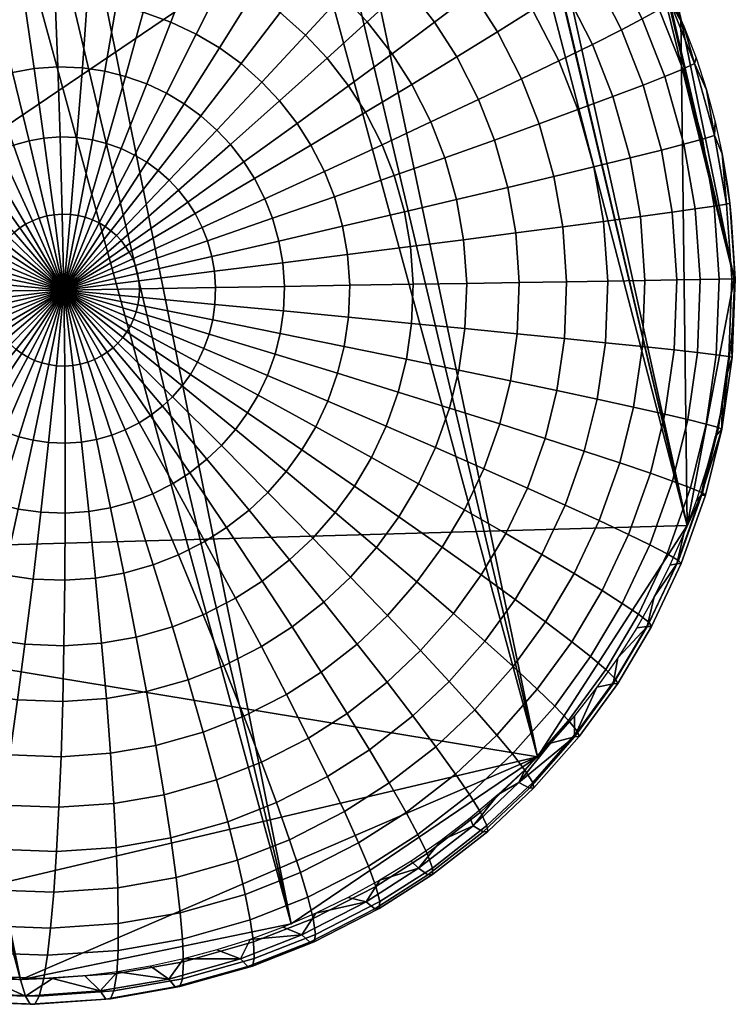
# Model space of a CAD drawing. Header units: millimetres. Extents: x -1294 to -744, y 672 to 1189.
# Tile 237 of 256: x -752.46 to -744.45, y 684.97 to 696. Entities that reach past the tile are written whole.
import ezdxf

# ---------------------------------------------------------------- set-up
doc = ezdxf.new("R2010")
doc.units = ezdxf.units.MM
doc.header["$MEASUREMENT"] = 0
doc.layers.add('4 Ben 2', color=7, linetype='Continuous')

msp = doc.modelspace()

# ---------------------------------------------------------------- meshes
at = {"layer": '4 Ben 2'}
mesh = msp.add_polyface(dxfattribs=at)
corners = [(-758.24, 698.183, -463.594), (-759.912, 695.593, -462.992), (-770.033, 742.61, -297.043), (-760.438, 692.831, -462.268), (-771.129, 739.852, -296.357), (-759.841, 689.915, -461.428), (-771.112, 737.044, -295.585), (-757.955, 687.282, -460.582), (-769.87, 734.171, -294.715), (-755.303, 685.71, -459.978), (-767.513, 732.017, -293.97), (-752.453, 685.249, -459.666), (-764.677, 731.005, -293.508), (-749.425, 685.876, -459.642), (-761.772, 731.069, -293.337), (-746.667, 687.744, -459.975), (-758.776, 732.32, -293.485), (-744.995, 690.335, -460.578), (-756.506, 734.634, -293.973), (-744.469, 693.096, -461.302), (-755.41, 737.392, -294.659), (-745.066, 696.013, -462.141), (-755.427, 740.199, -295.431), (-755.285, 738.754, -295.025), (-755.882, 741.671, -295.865), (-756.67, 743.073, -296.301), (-757.483, 733.402, -293.698), (-755.811, 735.993, -294.301), (-763.27, 730.907, -293.39), (-760.241, 731.534, -293.365), (-768.771, 732.94, -294.306), (-766.119, 731.368, -293.702), (-771.254, 738.489, -295.991), (-770.657, 735.573, -295.151), (-770.728, 741.251, -296.715), (-752.453, 700.678, -463.903), (-749.604, 700.218, -463.591), (-755.482, 700.051, -463.928), (-759.912, 695.593, -462.992), (-758.24, 698.183, -463.594), (-759.841, 689.915, -461.428), (-760.438, 692.831, -462.268), (-755.303, 685.71, -459.978), (-757.955, 687.282, -460.582), (-746.667, 687.744, -459.975), (-752.453, 685.249, -459.666), (-749.425, 685.876, -459.642), (-744.995, 690.335, -460.578), (-745.066, 696.013, -462.141), (-744.469, 693.096, -461.302), (-746.952, 698.646, -462.987)]
mesh.append_faces([[corners[k] for k in face] for face in [(0, 1, 2, 2), (1, 3, 4, 4), (3, 5, 6, 6), (5, 7, 8, 8), (7, 9, 10, 10), (9, 11, 12, 12), (11, 13, 14, 14), (13, 15, 16, 16), (15, 17, 18, 18), (17, 19, 20, 20), (19, 21, 22, 22), (22, 23, 19, 19), (24, 22, 21, 21), (25, 24, 21, 21), (18, 26, 15, 15), (27, 18, 17, 17), (20, 27, 17, 17), (23, 20, 19, 19), (14, 28, 11, 11), (29, 14, 13, 13), (16, 29, 13, 13), (26, 16, 15, 15), (10, 30, 7, 7), (31, 10, 9, 9), (12, 31, 9, 9), (28, 12, 11, 11), (6, 32, 3, 3), (33, 6, 5, 5), (8, 33, 5, 5), (30, 8, 7, 7), (34, 2, 1, 1), (4, 34, 1, 1), (32, 4, 3, 3), (35, 36, 37, 37), (37, 38, 39, 39), (38, 40, 41, 41), (40, 42, 43, 43), (42, 44, 45, 45), (45, 44, 46, 46), (44, 40, 47, 47), (47, 48, 49, 49), (48, 47, 50, 50), (50, 37, 36, 36), (37, 50, 38, 38), (38, 50, 40, 40), (40, 44, 42, 42), (40, 50, 47, 47)]])
mesh = msp.add_polyface(dxfattribs=at)
corners = [(-748.854, 696.274, -468.116), (-748.573, 695.975, -468.099), (-749.022, 695.568, -468.526), (-749.265, 695.826, -468.54), (-749.55, 696.079, -468.557), (-749.752, 695.301, -468.943), (-749.985, 695.507, -468.957), (-749.184, 696.567, -468.135), (-749.846, 696.295, -468.575), (-750.227, 695.683, -468.971), (-749.527, 696.816, -468.156), (-749.216, 697.331, -467.654), (-748.828, 697.048, -467.631), (-748.939, 697.802, -467.099), (-748.509, 697.488, -467.073), (-750.165, 696.484, -468.594), (-750.487, 695.838, -468.987), (-749.895, 697.036, -468.178), (-749.634, 697.58, -467.679), (-749.402, 698.077, -467.127), (-749.204, 698.514, -466.543), (-748.701, 698.214, -466.512), (-750.772, 695.973, -469.004), (-750.821, 695.176, -469.298), (-751.041, 695.28, -469.311), (-750.515, 696.65, -468.615), (-750.3, 697.227, -468.202), (-750.094, 697.797, -467.706), (-749.911, 698.318, -467.157), (-751.083, 696.084, -469.023), (-751.281, 695.365, -469.325), (-750.896, 696.786, -468.638), (-750.742, 697.385, -468.229), (-750.594, 697.976, -467.737), (-750.465, 698.516, -467.191), (-751.383, 696.158, -469.041), (-751.511, 695.422, -469.339), (-751.263, 696.877, -468.66), (-751.166, 697.49, -468.254), (-751.076, 698.095, -467.766), (-750.999, 698.648, -467.223), (-751.71, 696.206, -469.06), (-751.762, 695.459, -469.354), (-751.664, 696.935, -468.684), (-751.63, 697.558, -468.282), (-751.602, 698.172, -467.797), (-752.066, 696.22, -469.082), (-752.036, 695.47, -469.371), (-752.101, 696.952, -468.711), (-752.135, 697.577, -468.313), (-752.175, 698.194, -467.832)]
mesh.append_faces([[corners[k] for k in face] for face in [(0, 1, 2, 3), (4, 3, 5, 6), (7, 0, 3, 4), (8, 4, 6, 9), (10, 7, 4, 8), (11, 12, 7, 10), (13, 14, 12, 11), (15, 8, 9, 16), (17, 10, 8, 15), (18, 11, 10, 17), (19, 13, 11, 18), (20, 21, 13, 19), (22, 16, 23, 24), (25, 15, 16, 22), (26, 17, 15, 25), (27, 18, 17, 26), (28, 19, 18, 27), (29, 22, 24, 30), (31, 25, 22, 29), (32, 26, 25, 31), (33, 27, 26, 32), (34, 28, 27, 33), (35, 29, 30, 36), (37, 31, 29, 35), (38, 32, 31, 37), (39, 33, 32, 38), (40, 34, 33, 39), (41, 35, 36, 42), (43, 37, 35, 41), (44, 38, 37, 43), (45, 39, 38, 44), (46, 41, 42, 47), (48, 43, 41, 46), (49, 44, 43, 48), (50, 45, 44, 49)]])
mesh = msp.add_polyface(dxfattribs=at)
corners = [(-752.301, 695.451, -469.387), (-752.036, 695.47, -469.371), (-752.01, 694.686, -469.585), (-752.192, 694.673, -469.596), (-752.411, 696.195, -469.103), (-752.066, 696.22, -469.082), (-752.523, 696.923, -468.736), (-752.101, 696.952, -468.711), (-752.624, 697.543, -468.343), (-752.135, 697.577, -468.313), (-752.544, 695.409, -469.402), (-752.359, 694.644, -469.606), (-752.726, 696.14, -469.122), (-752.91, 696.855, -468.76), (-753.071, 697.465, -468.37), (-753.236, 698.066, -467.896), (-752.729, 698.155, -467.865), (-752.798, 695.337, -469.417), (-752.533, 694.595, -469.616), (-753.056, 696.047, -469.142), (-753.315, 696.741, -468.784), (-753.54, 697.332, -468.398), (-753.767, 697.916, -467.928), (-753.015, 695.252, -469.43), (-752.682, 694.536, -469.625), (-753.338, 695.936, -469.159), (-753.66, 696.605, -468.805), (-753.939, 697.175, -468.422), (-754.22, 697.738, -467.956), (-753.634, 695.785, -469.177), (-753.242, 695.135, -469.444), (-754.023, 696.419, -468.827), (-754.359, 696.96, -468.448), (-754.696, 697.494, -467.985), (-753.876, 695.63, -469.192), (-753.428, 695.016, -469.455), (-754.319, 696.229, -468.846), (-754.702, 696.741, -468.469), (-755.085, 697.246, -468.009), (-755.441, 697.707, -467.492), (-755.01, 697.982, -467.466), (-754.128, 695.434, -469.207), (-753.621, 694.865, -469.467), (-754.627, 695.989, -468.864), (-755.058, 696.463, -468.491), (-754.338, 695.235, -469.22), (-753.783, 694.713, -469.477), (-754.885, 695.746, -468.88), (-755.357, 696.181, -468.509), (-755.138, 695.46, -468.896), (-754.544, 695.002, -469.233), (-755.353, 695.163, -468.909), (-754.72, 694.76, -469.244)]
mesh.append_faces([[corners[k] for k in face] for face in [(0, 1, 2, 3), (4, 5, 1, 0), (6, 7, 5, 4), (8, 9, 7, 6), (10, 0, 3, 11), (12, 4, 0, 10), (13, 6, 4, 12), (14, 8, 6, 13), (15, 16, 8, 14), (17, 10, 11, 18), (19, 12, 10, 17), (20, 13, 12, 19), (21, 14, 13, 20), (22, 15, 14, 21), (23, 17, 18, 24), (25, 19, 17, 23), (26, 20, 19, 25), (27, 21, 20, 26), (28, 22, 21, 27), (29, 25, 23, 30), (31, 26, 25, 29), (32, 27, 26, 31), (33, 28, 27, 32), (34, 29, 30, 35), (36, 31, 29, 34), (37, 32, 31, 36), (38, 33, 32, 37), (39, 40, 33, 38), (41, 34, 35, 42), (43, 36, 34, 41), (44, 37, 36, 43), (45, 41, 42, 46), (47, 43, 41, 45), (48, 44, 43, 47), (49, 47, 45, 50), (51, 49, 50, 52)]])
mesh = msp.add_polyface(dxfattribs=at)
corners = [(-745.73, 695.887, -464.986), (-745.486, 695.267, -464.972), (-745.824, 695.138, -465.7), (-746.054, 695.723, -465.713), (-745.496, 696.01, -464.297), (-745.242, 695.363, -464.282), (-745.306, 696.115, -463.512), (-745.043, 695.446, -463.496), (-745.182, 696.194, -462.614), (-744.913, 695.508, -462.598), (-747.116, 695.864, -466.991), (-746.847, 695.336, -466.975), (-747.328, 695.106, -467.542), (-747.572, 695.583, -467.556), (-746.723, 696.111, -466.395), (-746.43, 695.538, -466.378), (-746.368, 696.338, -465.732), (-746.062, 696.539, -465.005), (-745.842, 696.689, -464.317), (-745.665, 696.818, -463.533), (-747.82, 695.973, -467.571), (-748.076, 695.274, -468.07), (-748.295, 695.618, -468.083), (-747.392, 696.296, -467.007), (-747.022, 696.58, -466.413), (-746.688, 696.841, -465.75), (-746.402, 697.072, -465.025), (-746.196, 697.245, -464.338), (-746.031, 697.393, -463.554), (-748.573, 695.975, -468.099), (-748.782, 695.259, -468.512), (-749.022, 695.568, -468.526), (-748.135, 696.378, -467.589), (-747.74, 696.745, -467.028), (-747.4, 697.067, -466.435), (-747.094, 697.364, -465.774), (-748.453, 696.717, -467.608), (-748.854, 696.274, -468.116), (-748.093, 697.121, -467.049), (-747.783, 697.475, -466.458), (-748.828, 697.048, -467.631), (-749.184, 696.567, -468.135), (-748.509, 697.488, -467.073), (-745.771, 697.296, -462.54), (-745.556, 696.965, -462.435), (-745.361, 696.625, -462.329), (-745.186, 696.278, -462.222), (-745.03, 695.927, -462.115), (-744.894, 695.571, -462.009)]
mesh.append_faces([[corners[k] for k in face] for face in [(0, 1, 2, 3), (4, 5, 1, 0), (6, 7, 5, 4), (8, 9, 7, 6), (10, 11, 12, 13), (14, 15, 11, 10), (16, 3, 15, 14), (17, 0, 3, 16), (18, 4, 0, 17), (19, 6, 4, 18), (8, 6, 19, 19), (20, 13, 21, 22), (23, 10, 13, 20), (24, 14, 10, 23), (25, 16, 14, 24), (26, 17, 16, 25), (27, 18, 17, 26), (28, 19, 18, 27), (29, 22, 30, 31), (32, 20, 22, 29), (33, 23, 20, 32), (34, 24, 23, 33), (35, 25, 24, 34), (36, 32, 29, 37), (38, 33, 32, 36), (39, 34, 33, 38), (40, 36, 37, 41), (42, 38, 36, 40), (43, 44, 19, 19), (44, 45, 8, 8), (45, 46, 8, 8), (46, 47, 8, 8), (47, 48, 9, 9), (9, 8, 47, 47), (8, 19, 44, 44), (19, 28, 43, 43)]])
mesh = msp.add_polyface(dxfattribs=at)
corners = [(-749.634, 693.776, -469.227), (-749.562, 693.521, -469.223), (-750.312, 693.349, -469.483), (-750.362, 693.523, -469.486), (-750.42, 693.673, -469.49), (-751.169, 693.246, -469.676), (-751.198, 693.32, -469.678), (-749.719, 693.993, -469.232), (-750.5, 693.829, -469.494), (-751.238, 693.397, -469.68), (-749.835, 694.221, -469.239), (-749.204, 694.596, -468.91), (-749.053, 694.299, -468.902), (-750.581, 693.957, -469.499), (-751.278, 693.461, -469.682), (-749.954, 694.407, -469.246), (-749.358, 694.838, -468.92), (-750.685, 694.09, -469.505), (-751.329, 693.527, -469.685), (-750.104, 694.601, -469.255), (-749.554, 695.09, -468.931), (-750.789, 694.201, -469.511), (-751.381, 693.582, -469.688), (-750.257, 694.763, -469.264), (-749.752, 695.301, -468.943), (-749.265, 695.826, -468.54), (-749.022, 695.568, -468.526), (-750.912, 694.31, -469.519), (-751.442, 693.636, -469.692), (-750.436, 694.922, -469.275), (-749.985, 695.507, -468.957), (-751.04, 694.403, -469.526), (-751.506, 693.682, -469.696), (-750.622, 695.057, -469.286), (-750.227, 695.683, -468.971), (-751.177, 694.484, -469.534), (-751.574, 693.723, -469.7), (-750.821, 695.176, -469.298), (-750.487, 695.838, -468.987), (-751.327, 694.556, -469.543), (-751.648, 693.758, -469.704), (-751.041, 695.28, -469.311), (-751.492, 694.614, -469.553), (-751.73, 693.787, -469.709), (-751.281, 695.365, -469.325), (-751.65, 694.653, -469.563), (-751.808, 693.807, -469.714), (-751.511, 695.422, -469.339), (-751.822, 694.679, -469.573), (-751.894, 693.819, -469.719), (-751.762, 695.459, -469.354), (-751.987, 693.823, -469.725), (-751.971, 692.972, -469.77), (-752.01, 694.686, -469.585), (-752.036, 695.47, -469.371)]
mesh.append_faces([[corners[k] for k in face] for face in [(0, 1, 2, 3), (4, 3, 5, 6), (7, 0, 3, 4), (8, 4, 6, 9), (10, 7, 4, 8), (11, 12, 7, 10), (13, 8, 9, 14), (15, 10, 8, 13), (16, 11, 10, 15), (17, 13, 14, 18), (19, 15, 13, 17), (20, 16, 15, 19), (21, 17, 18, 22), (23, 19, 17, 21), (24, 20, 19, 23), (25, 26, 20, 24), (27, 21, 22, 28), (29, 23, 21, 27), (30, 24, 23, 29), (31, 27, 28, 32), (33, 29, 27, 31), (34, 30, 29, 33), (35, 31, 32, 36), (37, 33, 31, 35), (38, 34, 33, 37), (39, 35, 36, 40), (41, 37, 35, 39), (42, 39, 40, 43), (44, 41, 39, 42), (45, 42, 43, 46), (47, 44, 42, 45), (48, 45, 46, 49), (50, 47, 45, 48), (51, 49, 52, 52), (53, 48, 49, 51), (54, 50, 48, 53)]])
mesh = msp.add_polyface(dxfattribs=at)
corners = [(-745.883, 693.073, -466.347), (-745.909, 692.383, -466.349), (-746.367, 692.43, -466.949), (-746.343, 693.065, -466.947), (-745.467, 693.08, -465.68), (-745.495, 692.34, -465.683), (-745.108, 693.086, -464.951), (-745.138, 692.301, -464.954), (-744.847, 693.09, -464.26), (-744.878, 692.273, -464.263), (-744.635, 693.094, -463.474), (-744.667, 692.248, -463.477), (-744.494, 693.096, -462.575), (-744.527, 692.229, -462.578), (-745.517, 693.796, -465.683), (-745.93, 693.741, -466.349), (-745.161, 693.845, -464.953), (-744.903, 693.881, -464.263), (-744.692, 693.912, -463.477), (-744.552, 693.935, -462.578), (-744.514, 693.945, -461.75), (-744.455, 693.097, -461.747), (-745.631, 694.452, -465.689), (-746.036, 694.352, -466.355), (-745.282, 694.54, -464.96), (-745.029, 694.605, -464.27), (-744.823, 694.662, -463.484), (-744.686, 694.704, -462.585), (-745.824, 695.138, -465.7), (-746.216, 694.992, -466.365), (-745.486, 695.267, -464.972), (-745.242, 695.363, -464.282), (-745.043, 695.446, -463.496), (-744.913, 695.508, -462.598), (-746.054, 695.723, -465.713), (-746.43, 695.538, -466.378), (-744.894, 695.571, -462.009), (-744.777, 695.214, -461.903), (-744.68, 694.856, -461.799), (-744.602, 694.498, -461.695), (-744.543, 694.142, -461.594), (-744.501, 693.789, -461.494), (-744.477, 693.44, -461.397), (-744.469, 693.096, -461.302), (-744.477, 692.752, -461.208), (-744.488, 692.219, -461.75)]
mesh.append_faces([[corners[k] for k in face] for face in [(0, 1, 2, 3), (4, 5, 1, 0), (6, 7, 5, 4), (8, 9, 7, 6), (10, 11, 9, 8), (12, 13, 11, 10), (14, 4, 0, 15), (16, 6, 4, 14), (17, 8, 6, 16), (18, 10, 8, 17), (19, 12, 10, 18), (20, 21, 12, 19), (22, 14, 15, 23), (24, 16, 14, 22), (25, 17, 16, 24), (26, 18, 17, 25), (27, 19, 18, 26), (28, 22, 23, 29), (30, 24, 22, 28), (31, 25, 24, 30), (32, 26, 25, 31), (33, 27, 26, 32), (34, 28, 29, 35), (36, 37, 33, 33), (37, 38, 27, 27), (38, 39, 27, 27), (39, 40, 20, 20), (40, 41, 20, 20), (41, 42, 21, 21), (42, 43, 21, 21), (43, 44, 21, 21), (45, 21, 44, 44), (21, 20, 41, 41), (20, 19, 39, 39), (19, 27, 39, 39), (27, 33, 37, 37)]])
mesh = msp.add_polyface(dxfattribs=at)
corners = [(-748.77, 693.025, -468.886), (-748.783, 692.668, -468.887), (-749.512, 692.738, -469.221), (-749.501, 693.013, -469.22), (-748.06, 693.037, -468.47), (-748.077, 692.599, -468.472), (-747.46, 693.047, -468.035), (-747.48, 692.541, -468.036), (-746.873, 693.056, -467.516), (-746.895, 692.483, -467.518), (-746.343, 693.065, -466.947), (-746.367, 692.43, -466.949), (-748.794, 693.37, -468.887), (-749.52, 693.278, -469.221), (-748.09, 693.46, -468.472), (-747.495, 693.536, -468.036), (-746.912, 693.612, -467.518), (-746.386, 693.68, -466.949), (-745.93, 693.741, -466.349), (-745.883, 693.073, -466.347), (-748.849, 693.686, -468.89), (-749.562, 693.521, -469.223), (-748.157, 693.847, -468.475), (-747.573, 693.985, -468.041), (-747.001, 694.12, -467.523), (-746.484, 694.244, -466.954), (-746.036, 694.352, -466.355), (-748.942, 694.017, -468.895), (-749.634, 693.776, -469.227), (-748.272, 694.253, -468.482), (-747.705, 694.454, -468.048), (-747.15, 694.652, -467.532), (-746.65, 694.833, -466.964), (-746.216, 694.992, -466.365), (-749.053, 694.299, -468.902), (-749.719, 693.993, -469.232), (-748.407, 694.599, -468.49), (-747.862, 694.854, -468.057), (-747.328, 695.106, -467.542), (-746.847, 695.336, -466.975), (-746.43, 695.538, -466.378), (-748.593, 694.962, -468.5), (-749.204, 694.596, -468.91), (-748.076, 695.274, -468.07), (-747.572, 695.583, -467.556), (-748.782, 695.259, -468.512), (-749.358, 694.838, -468.92), (-748.295, 695.618, -468.083), (-749.022, 695.568, -468.526), (-749.554, 695.09, -468.931)]
mesh.append_faces([[corners[k] for k in face] for face in [(0, 1, 2, 3), (4, 5, 1, 0), (6, 7, 5, 4), (8, 9, 7, 6), (10, 11, 9, 8), (12, 0, 3, 13), (14, 4, 0, 12), (15, 6, 4, 14), (16, 8, 6, 15), (17, 10, 8, 16), (18, 19, 10, 17), (20, 12, 13, 21), (22, 14, 12, 20), (23, 15, 14, 22), (24, 16, 15, 23), (25, 17, 16, 24), (26, 18, 17, 25), (27, 20, 21, 28), (29, 22, 20, 27), (30, 23, 22, 29), (31, 24, 23, 30), (32, 25, 24, 31), (33, 26, 25, 32), (34, 27, 28, 35), (36, 29, 27, 34), (37, 30, 29, 36), (38, 31, 30, 37), (39, 32, 31, 38), (40, 33, 32, 39), (41, 36, 34, 42), (43, 37, 36, 41), (44, 38, 37, 43), (45, 41, 42, 46), (47, 43, 41, 45), (48, 45, 46, 49)]])
mesh = msp.add_polyface(dxfattribs=at)
corners = [(-752.816, 692.867, -469.776), (-752.823, 692.958, -469.776), (-751.971, 692.972, -469.77), (-752.802, 692.784, -469.775), (-751.971, 692.972, -469.77), (-752.778, 692.698, -469.774), (-751.971, 692.972, -469.77), (-752.749, 692.624, -469.772), (-751.971, 692.972, -469.77), (-752.709, 692.546, -469.77), (-751.971, 692.972, -469.77), (-752.669, 692.483, -469.767), (-751.971, 692.972, -469.77), (-752.617, 692.417, -469.764), (-751.971, 692.972, -469.77), (-752.565, 692.361, -469.761), (-751.971, 692.972, -469.77), (-752.504, 692.307, -469.758), (-751.971, 692.972, -469.77), (-752.441, 692.261, -469.754), (-751.971, 692.972, -469.77), (-752.373, 692.221, -469.75), (-751.971, 692.972, -469.77), (-752.298, 692.185, -469.745), (-751.971, 692.972, -469.77), (-752.217, 692.156, -469.74), (-751.971, 692.972, -469.77), (-752.138, 692.137, -469.736), (-751.971, 692.972, -469.77), (-752.192, 694.673, -469.596), (-752.01, 694.686, -469.585), (-751.987, 693.823, -469.725), (-752.078, 693.816, -469.73), (-752.16, 693.802, -469.735), (-751.971, 692.972, -469.77), (-752.359, 694.644, -469.606), (-752.247, 693.778, -469.741), (-751.971, 692.972, -469.77), (-752.533, 694.595, -469.616), (-752.321, 693.748, -469.745), (-751.971, 692.972, -469.77), (-752.682, 694.536, -469.625), (-752.398, 693.709, -469.75), (-751.971, 692.972, -469.77), (-752.838, 694.456, -469.635), (-752.462, 693.668, -469.754), (-751.971, 692.972, -469.77), (-752.965, 694.375, -469.643), (-752.527, 693.617, -469.758), (-751.971, 692.972, -469.77), (-753.098, 694.271, -469.651), (-752.583, 693.565, -469.761), (-751.971, 692.972, -469.77), (-752.637, 693.504, -469.764), (-751.971, 692.972, -469.77), (-752.683, 693.44, -469.767), (-751.971, 692.972, -469.77), (-752.723, 693.372, -469.77), (-751.971, 692.972, -469.77), (-752.758, 693.297, -469.772), (-751.971, 692.972, -469.77), (-752.787, 693.216, -469.774), (-751.971, 692.972, -469.77), (-752.807, 693.137, -469.775), (-751.971, 692.972, -469.77), (-752.819, 693.051, -469.776), (-751.971, 692.972, -469.77), (-752.823, 692.958, -469.776), (-751.971, 692.972, -469.77)]
mesh.append_faces([[corners[k] for k in face] for face in [(0, 1, 2, 2), (3, 0, 4, 4), (5, 3, 6, 6), (7, 5, 8, 8), (9, 7, 10, 10), (11, 9, 12, 12), (13, 11, 14, 14), (15, 13, 16, 16), (17, 15, 18, 18), (19, 17, 20, 20), (21, 19, 22, 22), (23, 21, 24, 24), (25, 23, 26, 26), (27, 25, 28, 28), (29, 30, 31, 32), (33, 32, 34, 34), (35, 29, 32, 33), (36, 33, 37, 37), (38, 35, 33, 36), (39, 36, 40, 40), (41, 38, 36, 39), (42, 39, 43, 43), (44, 41, 39, 42), (45, 42, 46, 46), (47, 44, 42, 45), (48, 45, 49, 49), (50, 47, 45, 48), (51, 48, 52, 52), (53, 51, 54, 54), (55, 53, 56, 56), (57, 55, 58, 58), (59, 57, 60, 60), (61, 59, 62, 62), (63, 61, 64, 64), (65, 63, 66, 66), (67, 65, 68, 68)]])
mesh = msp.add_polyface(dxfattribs=at)
corners = [(-751.364, 692.379, -469.689), (-751.419, 692.327, -469.692), (-751.971, 692.972, -469.77), (-751.31, 692.44, -469.685), (-751.971, 692.972, -469.77), (-751.264, 692.503, -469.682), (-751.971, 692.972, -469.77), (-751.224, 692.571, -469.68), (-751.971, 692.972, -469.77), (-751.188, 692.646, -469.678), (-751.971, 692.972, -469.77), (-751.159, 692.728, -469.676), (-751.971, 692.972, -469.77), (-751.14, 692.807, -469.675), (-751.971, 692.972, -469.77), (-750.303, 692.639, -469.483), (-750.342, 692.48, -469.486), (-751.127, 692.892, -469.674), (-751.971, 692.972, -469.77), (-750.278, 692.812, -469.482), (-749.512, 692.738, -469.221), (-749.548, 692.486, -469.223), (-751.124, 692.986, -469.673), (-751.971, 692.972, -469.77), (-750.271, 693, -469.481), (-749.501, 693.013, -469.22), (-751.13, 693.076, -469.674), (-751.971, 692.972, -469.77), (-750.283, 693.182, -469.482), (-749.52, 693.278, -469.221), (-751.145, 693.159, -469.675), (-751.971, 692.972, -469.77), (-750.312, 693.349, -469.483), (-749.562, 693.521, -469.223), (-751.169, 693.246, -469.676), (-751.971, 692.972, -469.77), (-750.362, 693.523, -469.486), (-751.198, 693.32, -469.678), (-751.971, 692.972, -469.77), (-751.238, 693.397, -469.68), (-751.971, 692.972, -469.77), (-751.278, 693.461, -469.682), (-751.971, 692.972, -469.77), (-751.329, 693.527, -469.685), (-751.971, 692.972, -469.77), (-751.381, 693.582, -469.688), (-751.971, 692.972, -469.77), (-751.442, 693.636, -469.692), (-751.971, 692.972, -469.77), (-751.506, 693.682, -469.696), (-751.971, 692.972, -469.77), (-751.574, 693.723, -469.7), (-751.971, 692.972, -469.77), (-751.648, 693.758, -469.704), (-751.971, 692.972, -469.77), (-751.73, 693.787, -469.709), (-751.971, 692.972, -469.77), (-751.808, 693.807, -469.714), (-751.971, 692.972, -469.77), (-751.894, 693.819, -469.719), (-751.971, 692.972, -469.77), (-752.078, 693.816, -469.73), (-751.987, 693.823, -469.725), (-751.971, 692.972, -469.77)]
mesh.append_faces([[corners[k] for k in face] for face in [(0, 1, 2, 2), (3, 0, 4, 4), (5, 3, 6, 6), (7, 5, 8, 8), (9, 7, 10, 10), (11, 9, 12, 12), (13, 11, 14, 14), (15, 16, 11, 13), (17, 13, 18, 18), (19, 15, 13, 17), (20, 21, 15, 19), (22, 17, 23, 23), (24, 19, 17, 22), (25, 20, 19, 24), (26, 22, 27, 27), (28, 24, 22, 26), (29, 25, 24, 28), (30, 26, 31, 31), (32, 28, 26, 30), (33, 29, 28, 32), (34, 30, 35, 35), (36, 32, 30, 34), (37, 34, 38, 38), (39, 37, 40, 40), (41, 39, 42, 42), (43, 41, 44, 44), (45, 43, 46, 46), (47, 45, 48, 48), (49, 47, 50, 50), (51, 49, 52, 52), (53, 51, 54, 54), (55, 53, 56, 56), (57, 55, 58, 58), (59, 57, 60, 60), (61, 62, 63, 63)]])
mesh = msp.add_polyface(dxfattribs=at)
corners = [(-745.411, 690.12, -464.297), (-745.72, 689.464, -464.317), (-745.945, 689.607, -465.005), (-745.649, 690.236, -464.987), (-745.218, 690.02, -463.512), (-745.538, 689.342, -463.532), (-745.092, 689.944, -462.614), (-745.419, 689.249, -462.635), (-745.06, 689.909, -461.787), (-745.391, 689.206, -461.808), (-745.109, 689.908, -460.933), (-745.441, 689.204, -460.954), (-745.157, 690.834, -464.281), (-745.405, 690.921, -464.971), (-744.956, 690.759, -463.496), (-744.823, 690.702, -462.597), (-744.788, 690.676, -461.77), (-744.837, 690.675, -460.916), (-745.242, 691.581, -464.961), (-745.748, 691.038, -465.699), (-745.594, 691.66, -465.689), (-744.987, 691.522, -464.27), (-744.78, 691.471, -463.484), (-744.642, 691.432, -462.586), (-744.605, 691.414, -461.758), (-745.138, 692.301, -464.954), (-745.495, 692.34, -465.683), (-744.878, 692.273, -464.263), (-744.667, 692.248, -463.477), (-744.527, 692.229, -462.578), (-744.488, 692.219, -461.75), (-744.455, 693.097, -461.747), (-744.494, 693.096, -462.575), (-744.477, 692.752, -461.208), (-744.501, 692.403, -461.113), (-744.543, 692.048, -461.019), (-744.602, 691.69, -460.924), (-744.68, 691.33, -460.831), (-744.777, 690.969, -460.738), (-744.894, 690.607, -460.646), (-745.03, 690.247, -460.556), (-745.186, 689.891, -460.468), (-745.361, 689.538, -460.383), (-745.556, 689.192, -460.3)]
mesh.append_faces([[corners[k] for k in face] for face in [(0, 1, 2, 3), (4, 5, 1, 0), (6, 7, 5, 4), (8, 9, 7, 6), (10, 11, 9, 8), (12, 0, 3, 13), (14, 4, 0, 12), (15, 6, 4, 14), (16, 8, 6, 15), (17, 10, 8, 16), (18, 13, 19, 20), (21, 12, 13, 18), (22, 14, 12, 21), (23, 15, 14, 22), (24, 16, 15, 23), (25, 18, 20, 26), (27, 21, 18, 25), (28, 22, 21, 27), (29, 23, 22, 28), (30, 24, 23, 29), (31, 30, 29, 32), (33, 34, 30, 30), (34, 35, 30, 30), (35, 36, 24, 24), (36, 37, 24, 24), (37, 38, 17, 17), (38, 39, 17, 17), (39, 40, 17, 17), (40, 41, 10, 10), (41, 42, 10, 10), (42, 43, 11, 11), (11, 10, 42, 42), (10, 17, 40, 40), (17, 16, 24, 24), (24, 30, 35, 35), (24, 37, 17, 17)]])
mesh = msp.add_polyface(dxfattribs=at)
corners = [(-752.052, 692.124, -469.73), (-752.138, 692.137, -469.736), (-751.971, 692.972, -469.77), (-751.959, 692.121, -469.725), (-751.971, 692.972, -469.77), (-751.953, 691.257, -469.585), (-752.141, 691.265, -469.596), (-751.869, 692.127, -469.719), (-751.971, 692.972, -469.77), (-751.771, 691.27, -469.574), (-751.688, 690.492, -469.355), (-751.953, 690.473, -469.371), (-751.614, 689.747, -469.061), (-751.958, 689.722, -469.082), (-751.546, 689.019, -468.685), (-751.969, 688.989, -468.711), (-751.786, 692.141, -469.714), (-751.971, 692.972, -469.77), (-751.605, 691.299, -469.564), (-751.446, 690.534, -469.34), (-751.298, 689.802, -469.042), (-751.159, 689.086, -468.662), (-751.7, 692.166, -469.709), (-751.971, 692.972, -469.77), (-751.431, 691.348, -469.553), (-751.192, 690.606, -469.325), (-750.968, 689.895, -469.022), (-750.755, 689.201, -468.637), (-751.626, 692.195, -469.705), (-751.971, 692.972, -469.77), (-751.282, 691.407, -469.544), (-750.975, 690.691, -469.311), (-750.686, 690.006, -469.005), (-751.548, 692.235, -469.7), (-751.971, 692.972, -469.77), (-751.126, 691.487, -469.534), (-750.747, 690.808, -469.297), (-751.485, 692.275, -469.696), (-751.971, 692.972, -469.77), (-750.998, 691.568, -469.527), (-750.561, 690.927, -469.286), (-751.419, 692.327, -469.692), (-751.971, 692.972, -469.77), (-750.866, 691.672, -469.518), (-750.754, 691.777, -469.512), (-751.364, 692.379, -469.689), (-750.646, 691.9, -469.505), (-751.31, 692.44, -469.685), (-750.553, 692.028, -469.499), (-751.264, 692.503, -469.682), (-750.472, 692.165, -469.494), (-751.224, 692.571, -469.68), (-750.401, 692.316, -469.49), (-751.188, 692.646, -469.678)]
mesh.append_faces([[corners[k] for k in face] for face in [(0, 1, 2, 2), (3, 0, 4, 4), (5, 6, 0, 3), (7, 3, 8, 8), (9, 5, 3, 7), (10, 11, 5, 9), (12, 13, 11, 10), (14, 15, 13, 12), (16, 7, 17, 17), (18, 9, 7, 16), (19, 10, 9, 18), (20, 12, 10, 19), (21, 14, 12, 20), (22, 16, 23, 23), (24, 18, 16, 22), (25, 19, 18, 24), (26, 20, 19, 25), (27, 21, 20, 26), (28, 22, 29, 29), (30, 24, 22, 28), (31, 25, 24, 30), (32, 26, 25, 31), (33, 28, 34, 34), (35, 30, 28, 33), (36, 31, 30, 35), (37, 33, 38, 38), (39, 35, 33, 37), (40, 36, 35, 39), (41, 37, 42, 42), (43, 39, 37, 41), (44, 43, 41, 45), (46, 44, 45, 47), (48, 46, 47, 49), (50, 48, 49, 51), (52, 50, 51, 53)]])
mesh = msp.add_polyface(dxfattribs=at)
corners = [(-755.176, 692.256, -469.274), (-755.231, 692.572, -469.277), (-754.47, 692.664, -469.521), (-754.427, 692.421, -469.518), (-755.912, 692.094, -468.946), (-755.979, 692.481, -468.95), (-754.356, 692.167, -469.514), (-753.651, 692.594, -469.686), (-753.602, 692.42, -469.683), (-755.083, 691.925, -469.269), (-755.798, 691.689, -468.939), (-753.544, 692.271, -469.68), (-752.778, 692.698, -469.774), (-752.749, 692.624, -469.772), (-754.271, 691.95, -469.509), (-754.972, 691.643, -469.262), (-755.662, 691.343, -468.932), (-753.464, 692.114, -469.675), (-752.709, 692.546, -469.77), (-754.154, 691.722, -469.503), (-754.821, 691.346, -469.253), (-755.477, 690.979, -468.921), (-753.382, 691.986, -469.67), (-752.669, 692.483, -469.767), (-754.036, 691.535, -469.496), (-754.666, 691.104, -469.244), (-755.287, 690.682, -468.91), (-753.279, 691.853, -469.664), (-752.617, 692.417, -469.764), (-753.885, 691.342, -469.487), (-754.47, 690.852, -469.233), (-753.174, 691.742, -469.658), (-752.565, 692.361, -469.761), (-753.733, 691.18, -469.478), (-754.272, 690.641, -469.221), (-753.051, 691.633, -469.651), (-752.504, 692.307, -469.758), (-753.553, 691.021, -469.467), (-752.924, 691.54, -469.643), (-752.441, 692.261, -469.754), (-753.368, 690.886, -469.456), (-752.787, 691.459, -469.635), (-752.373, 692.221, -469.75), (-753.168, 690.767, -469.444), (-752.636, 691.387, -469.626), (-752.298, 692.185, -469.745), (-752.948, 690.663, -469.431), (-752.472, 691.329, -469.616), (-752.217, 692.156, -469.74), (-752.709, 690.578, -469.416), (-752.314, 691.29, -469.606), (-752.138, 692.137, -469.736), (-752.479, 690.52, -469.402), (-752.141, 691.265, -469.596), (-752.052, 692.124, -469.73)]
mesh.append_faces([[corners[k] for k in face] for face in [(0, 1, 2, 3), (4, 5, 1, 0), (6, 3, 7, 8), (9, 0, 3, 6), (10, 4, 0, 9), (11, 8, 12, 13), (14, 6, 8, 11), (15, 9, 6, 14), (16, 10, 9, 15), (17, 11, 13, 18), (19, 14, 11, 17), (20, 15, 14, 19), (21, 16, 15, 20), (22, 17, 18, 23), (24, 19, 17, 22), (25, 20, 19, 24), (26, 21, 20, 25), (27, 22, 23, 28), (29, 24, 22, 27), (30, 25, 24, 29), (31, 27, 28, 32), (33, 29, 27, 31), (34, 30, 29, 33), (35, 31, 32, 36), (37, 33, 31, 35), (38, 35, 36, 39), (40, 37, 35, 38), (41, 38, 39, 42), (43, 40, 38, 41), (44, 41, 42, 45), (46, 43, 41, 44), (47, 44, 45, 48), (49, 46, 44, 47), (50, 47, 48, 51), (52, 49, 47, 50), (53, 50, 51, 54)]])
mesh = msp.add_polyface(dxfattribs=at)
corners = [(-750.409, 689.337, -468.616), (-750.755, 689.201, -468.637), (-750.968, 689.895, -469.022), (-750.686, 690.006, -469.005), (-750.39, 690.157, -468.987), (-750.975, 690.691, -469.311), (-750.747, 690.808, -469.297), (-750.047, 689.522, -468.594), (-750.148, 690.312, -468.972), (-750.561, 690.927, -469.286), (-749.75, 689.712, -468.576), (-749.415, 689.2, -468.157), (-749.759, 688.98, -468.178), (-750.368, 691.077, -469.274), (-750.998, 691.568, -469.527), (-750.866, 691.672, -469.518), (-749.897, 690.508, -468.957), (-749.442, 689.952, -468.557), (-749.059, 689.478, -468.135), (-750.206, 691.23, -469.264), (-750.754, 691.777, -469.512), (-749.686, 690.707, -468.944), (-749.184, 690.195, -468.541), (-748.76, 689.759, -468.117), (-748.348, 689.328, -467.609), (-748.686, 689.009, -467.63), (-750.048, 691.41, -469.255), (-750.646, 691.9, -469.505), (-749.481, 690.94, -468.931), (-748.932, 690.482, -468.526), (-748.469, 690.091, -468.099), (-749.913, 691.596, -469.246), (-750.553, 692.028, -469.499), (-749.305, 691.182, -468.92), (-748.717, 690.778, -468.512), (-748.22, 690.433, -468.083), (-749.794, 691.796, -469.239), (-750.472, 692.165, -469.494), (-749.15, 691.442, -468.91), (-748.527, 691.097, -468.5), (-749.69, 692.016, -469.232), (-750.401, 692.316, -469.49), (-749.016, 691.728, -468.902), (-748.362, 691.448, -468.49), (-750.342, 692.48, -469.486), (-751.188, 692.646, -469.678), (-751.159, 692.728, -469.676), (-749.605, 692.256, -469.227), (-748.905, 692.04, -468.895), (-748.226, 691.83, -468.481), (-749.548, 692.486, -469.223), (-750.303, 692.639, -469.483), (-748.831, 692.341, -468.89), (-748.783, 692.668, -468.887), (-749.512, 692.738, -469.221)]
mesh.append_faces([[corners[k] for k in face] for face in [(0, 1, 2, 3), (4, 3, 5, 6), (7, 0, 3, 4), (8, 4, 6, 9), (10, 7, 4, 8), (11, 12, 7, 10), (13, 9, 14, 15), (16, 8, 9, 13), (17, 10, 8, 16), (18, 11, 10, 17), (19, 13, 15, 20), (21, 16, 13, 19), (22, 17, 16, 21), (23, 18, 17, 22), (24, 25, 18, 23), (26, 19, 20, 27), (28, 21, 19, 26), (29, 22, 21, 28), (30, 23, 22, 29), (31, 26, 27, 32), (33, 28, 26, 31), (34, 29, 28, 33), (35, 30, 29, 34), (36, 31, 32, 37), (38, 33, 31, 36), (39, 34, 33, 38), (40, 36, 37, 41), (42, 38, 36, 40), (43, 39, 38, 42), (44, 41, 45, 46), (47, 40, 41, 44), (48, 42, 40, 47), (49, 43, 42, 48), (50, 47, 44, 51), (52, 48, 47, 50), (53, 52, 50, 54)]])
mesh = msp.add_polyface(dxfattribs=at)
corners = [(-748.017, 689.704, -467.589), (-748.348, 689.328, -467.609), (-748.76, 689.759, -468.117), (-748.469, 690.091, -468.099), (-747.609, 689.351, -467.027), (-747.976, 688.935, -467.05), (-747.734, 690.093, -467.572), (-748.22, 690.433, -468.083), (-747.297, 689.782, -467.008), (-746.918, 689.509, -466.413), (-747.258, 689.041, -466.434), (-748, 690.803, -468.07), (-748.717, 690.778, -468.512), (-748.527, 691.097, -468.5), (-747.486, 690.512, -467.556), (-747.021, 690.246, -466.991), (-746.619, 690.012, -466.395), (-746.257, 689.797, -465.731), (-746.578, 689.257, -465.751), (-745.945, 689.607, -465.005), (-746.285, 689.035, -465.026), (-745.72, 689.464, -464.317), (-746.074, 688.868, -464.339), (-747.809, 691.208, -468.058), (-748.362, 691.448, -468.49), (-747.269, 690.972, -467.542), (-746.781, 690.755, -466.976), (-746.359, 690.565, -466.378), (-745.977, 690.391, -465.714), (-745.649, 690.236, -464.987), (-747.652, 691.651, -468.048), (-748.226, 691.83, -468.481), (-747.091, 691.473, -467.531), (-746.584, 691.311, -466.963), (-746.145, 691.169, -466.365), (-745.748, 691.038, -465.699), (-745.405, 690.921, -464.971), (-748.135, 692.198, -468.476), (-748.905, 692.04, -468.895), (-748.831, 692.341, -468.89), (-747.547, 692.076, -468.041), (-746.972, 691.956, -467.524), (-746.452, 691.846, -466.955), (-746.001, 691.749, -466.356), (-745.594, 691.66, -465.689), (-748.077, 692.599, -468.472), (-748.783, 692.668, -468.887), (-747.48, 692.541, -468.036), (-746.895, 692.483, -467.518), (-746.367, 692.43, -466.949), (-745.909, 692.383, -466.349), (-745.495, 692.34, -465.683)]
mesh.append_faces([[corners[k] for k in face] for face in [(0, 1, 2, 3), (4, 5, 1, 0), (6, 0, 3, 7), (8, 4, 0, 6), (9, 10, 4, 8), (11, 7, 12, 13), (14, 6, 7, 11), (15, 8, 6, 14), (16, 9, 8, 15), (17, 18, 9, 16), (19, 20, 18, 17), (21, 22, 20, 19), (23, 11, 13, 24), (25, 14, 11, 23), (26, 15, 14, 25), (27, 16, 15, 26), (28, 17, 16, 27), (29, 19, 17, 28), (30, 23, 24, 31), (32, 25, 23, 30), (33, 26, 25, 32), (34, 27, 26, 33), (35, 28, 27, 34), (36, 29, 28, 35), (37, 31, 38, 39), (40, 30, 31, 37), (41, 32, 30, 40), (42, 33, 32, 41), (43, 34, 33, 42), (44, 35, 34, 43), (45, 37, 39, 46), (47, 40, 37, 45), (48, 41, 40, 47), (49, 42, 41, 48), (50, 43, 42, 49), (51, 44, 43, 50)]])
mesh = msp.add_polyface(dxfattribs=at)
corners = [(-755.822, 690.322, -468.543), (-756.041, 690.666, -468.556), (-755.477, 690.979, -468.921), (-755.287, 690.682, -468.91), (-755.048, 690.373, -468.895), (-754.666, 691.104, -469.244), (-754.47, 690.852, -469.233), (-755.545, 689.965, -468.527), (-754.805, 690.115, -468.881), (-754.272, 690.641, -469.221), (-755.264, 689.666, -468.51), (-755.722, 689.223, -468.055), (-756.041, 689.562, -468.074), (-754.039, 690.435, -469.207), (-753.733, 691.18, -469.478), (-753.553, 691.021, -469.467), (-754.519, 689.862, -468.864), (-754.933, 689.374, -468.49), (-755.347, 688.891, -468.033), (-753.798, 690.259, -469.193), (-753.368, 690.886, -469.456), (-754.223, 689.647, -468.846), (-754.591, 689.124, -468.47), (-754.959, 688.608, -468.01), (-753.538, 690.104, -469.177), (-753.168, 690.767, -469.444), (-753.905, 689.457, -468.827), (-754.222, 688.905, -468.448), (-754.541, 688.359, -467.985), (-753.252, 689.969, -469.16), (-752.948, 690.663, -469.431), (-753.555, 689.291, -468.806), (-753.817, 688.713, -468.424), (-752.941, 689.858, -469.141), (-752.709, 690.578, -469.416), (-753.173, 689.155, -468.783), (-753.376, 688.556, -468.397), (-752.641, 689.784, -469.123), (-752.479, 690.52, -469.402), (-752.806, 689.064, -468.761), (-752.951, 688.451, -468.371), (-752.227, 690.484, -469.387), (-752.314, 691.29, -469.606), (-752.141, 691.265, -469.596), (-752.314, 689.736, -469.103), (-752.405, 689.006, -468.737), (-752.487, 688.383, -468.343), (-751.953, 690.473, -469.371), (-751.953, 691.257, -469.585), (-751.958, 689.722, -469.082), (-751.969, 688.989, -468.711), (-751.982, 688.364, -468.313)]
mesh.append_faces([[corners[k] for k in face] for face in [(0, 1, 2, 3), (4, 3, 5, 6), (7, 0, 3, 4), (8, 4, 6, 9), (10, 7, 4, 8), (11, 12, 7, 10), (13, 9, 14, 15), (16, 8, 9, 13), (17, 10, 8, 16), (18, 11, 10, 17), (19, 13, 15, 20), (21, 16, 13, 19), (22, 17, 16, 21), (23, 18, 17, 22), (24, 19, 20, 25), (26, 21, 19, 24), (27, 22, 21, 26), (28, 23, 22, 27), (29, 24, 25, 30), (31, 26, 24, 29), (32, 27, 26, 31), (33, 29, 30, 34), (35, 31, 29, 33), (36, 32, 31, 35), (37, 33, 34, 38), (39, 35, 33, 37), (40, 36, 35, 39), (41, 38, 42, 43), (44, 37, 38, 41), (45, 39, 37, 44), (46, 40, 39, 45), (47, 41, 43, 48), (49, 44, 41, 47), (50, 45, 44, 49), (51, 46, 45, 50)]])
mesh = msp.add_polyface(dxfattribs=at)
corners = [(-751.493, 688.398, -468.283), (-751.982, 688.364, -468.313), (-751.969, 688.989, -468.711), (-751.546, 689.019, -468.685), (-751.447, 687.785, -467.798), (-752.001, 687.746, -467.832), (-751.41, 687.224, -467.259), (-752.024, 687.181, -467.296), (-751.384, 686.732, -466.686), (-752.05, 686.685, -466.727), (-751.366, 686.28, -466.044), (-752.081, 686.229, -466.087), (-751.36, 685.879, -465.336), (-752.117, 685.826, -465.382), (-751.046, 688.476, -468.256), (-751.159, 689.086, -468.662), (-750.939, 687.873, -467.768), (-750.848, 687.322, -467.225), (-750.773, 686.839, -466.649), (-750.712, 686.394, -466.004), (-750.666, 686, -465.294), (-750.578, 688.608, -468.228), (-750.755, 689.201, -468.637), (-750.409, 688.023, -467.735), (-750.26, 687.489, -467.189), (-750.135, 687.019, -466.61), (-750.027, 686.587, -465.963), (-749.94, 686.205, -465.25), (-750.178, 688.766, -468.203), (-750.409, 689.337, -468.616), (-749.955, 688.202, -467.708), (-749.757, 687.686, -467.159), (-749.59, 687.234, -466.577), (-749.443, 686.818, -465.927), (-749.321, 686.449, -465.212), (-749.238, 686.173, -464.533), (-749.884, 685.919, -464.572), (-749.759, 688.98, -468.178), (-750.047, 689.522, -468.594), (-749.479, 688.445, -467.679), (-749.23, 687.956, -467.127), (-749.018, 687.527, -466.542), (-748.829, 687.132, -465.89), (-748.67, 686.782, -465.173), (-748.56, 686.52, -464.492), (-749.09, 688.694, -467.655), (-749.415, 689.2, -468.157), (-748.799, 688.232, -467.1), (-748.686, 689.009, -467.63), (-749.059, 689.478, -468.135), (-749.306, 685.754, -460.328), (-748.587, 686.123, -460.284), (-749.148, 685.996, -459.657)]
mesh.append_faces([[corners[k] for k in face] for face in [(0, 1, 2, 3), (4, 5, 1, 0), (6, 7, 5, 4), (8, 9, 7, 6), (10, 11, 9, 8), (12, 13, 11, 10), (14, 0, 3, 15), (16, 4, 0, 14), (17, 6, 4, 16), (18, 8, 6, 17), (19, 10, 8, 18), (20, 12, 10, 19), (21, 14, 15, 22), (23, 16, 14, 21), (24, 17, 16, 23), (25, 18, 17, 24), (26, 19, 18, 25), (27, 20, 19, 26), (28, 21, 22, 29), (30, 23, 21, 28), (31, 24, 23, 30), (32, 25, 24, 31), (33, 26, 25, 32), (34, 27, 26, 33), (35, 36, 27, 34), (37, 28, 29, 38), (39, 30, 28, 37), (40, 31, 30, 39), (41, 32, 31, 40), (42, 33, 32, 41), (43, 34, 33, 42), (44, 35, 34, 43), (45, 39, 37, 46), (47, 40, 39, 45), (48, 45, 46, 49), (50, 51, 52, 52)]])
mesh = msp.add_polyface(dxfattribs=at)
corners = [(-746.948, 687.779, -464.393), (-747.43, 687.324, -464.422), (-747.586, 687.553, -465.106), (-747.123, 687.99, -465.078), (-746.809, 687.597, -463.611), (-747.308, 687.127, -463.642), (-746.722, 687.46, -462.715), (-747.234, 686.978, -462.747), (-746.708, 687.397, -461.889), (-747.226, 686.909, -461.921), (-746.759, 687.395, -461.035), (-747.276, 686.907, -461.067), (-746.876, 687.458, -460.18), (-747.388, 686.975, -460.211), (-746.942, 688.756, -465.774), (-747.369, 688.271, -465.8), (-747.656, 688.589, -466.459), (-747.258, 689.041, -466.434), (-746.671, 688.503, -465.05), (-746.476, 688.314, -464.364), (-746.321, 688.151, -463.581), (-746.222, 688.028, -462.685), (-746.203, 687.972, -461.858), (-746.253, 687.97, -461.004), (-746.578, 689.257, -465.751), (-746.918, 689.509, -466.413), (-746.285, 689.035, -465.026), (-746.074, 688.868, -464.339), (-745.904, 688.724, -463.555), (-745.795, 688.616, -462.658), (-745.771, 688.566, -461.831), (-745.821, 688.564, -460.977), (-745.538, 689.342, -463.532), (-745.72, 689.464, -464.317), (-745.419, 689.249, -462.635), (-745.391, 689.206, -461.808), (-745.441, 689.204, -460.954), (-745.556, 689.192, -460.3), (-745.771, 688.853, -460.221), (-746.004, 688.524, -460.146), (-746.255, 688.204, -460.075), (-746.523, 687.897, -460.008), (-746.808, 687.603, -459.945), (-747.107, 687.323, -459.888), (-747.421, 687.058, -459.836)]
mesh.append_faces([[corners[k] for k in face] for face in [(0, 1, 2, 3), (4, 5, 1, 0), (6, 7, 5, 4), (8, 9, 7, 6), (10, 11, 9, 8), (12, 13, 11, 10), (14, 15, 16, 17), (18, 3, 15, 14), (19, 0, 3, 18), (20, 4, 0, 19), (21, 6, 4, 20), (22, 8, 6, 21), (23, 10, 8, 22), (12, 10, 23, 23), (24, 14, 17, 25), (26, 18, 14, 24), (27, 19, 18, 26), (28, 20, 19, 27), (29, 21, 20, 28), (30, 22, 21, 29), (31, 23, 22, 30), (32, 28, 27, 33), (34, 29, 28, 32), (35, 30, 29, 34), (36, 31, 30, 35), (37, 38, 36, 36), (38, 39, 31, 31), (39, 40, 23, 23), (40, 41, 23, 23), (41, 42, 12, 12), (42, 43, 12, 12), (43, 44, 13, 13), (13, 12, 43, 43), (12, 23, 41, 41), (23, 31, 39, 39), (31, 36, 38, 38)]])
mesh = msp.add_polyface(dxfattribs=at)
corners = [(-748.478, 686.295, -463.713), (-749.179, 685.936, -463.756), (-749.238, 686.173, -464.533), (-748.56, 686.52, -464.492), (-748.434, 686.125, -462.82), (-749.153, 685.757, -462.864), (-748.439, 686.047, -461.995), (-749.166, 685.675, -462.039), (-748.49, 686.045, -461.141), (-749.217, 685.672, -461.186), (-748.549, 687.826, -466.514), (-749.018, 687.527, -466.542), (-749.23, 687.956, -467.127), (-748.799, 688.232, -467.1), (-748.327, 687.453, -465.859), (-748.829, 687.132, -465.89), (-748.138, 687.122, -465.14), (-748.67, 686.782, -465.173), (-748.006, 686.875, -464.458), (-747.904, 686.662, -463.678), (-747.845, 686.501, -462.784), (-747.844, 686.427, -461.959), (-747.895, 686.425, -461.105), (-747.999, 686.499, -460.249), (-748.587, 686.123, -460.284), (-748.351, 688.581, -467.073), (-749.09, 688.694, -467.655), (-748.686, 689.009, -467.63), (-748.063, 688.205, -466.484), (-747.805, 687.859, -465.827), (-747.586, 687.553, -465.106), (-747.43, 687.324, -464.422), (-747.308, 687.127, -463.642), (-747.234, 686.978, -462.747), (-747.226, 686.909, -461.921), (-747.276, 686.907, -461.067), (-747.388, 686.975, -460.211), (-747.976, 688.935, -467.05), (-748.348, 689.328, -467.609), (-747.656, 688.589, -466.459), (-747.369, 688.271, -465.8), (-747.123, 687.99, -465.078), (-747.258, 689.041, -466.434), (-747.609, 689.351, -467.027), (-747.421, 687.058, -459.836), (-747.747, 686.81, -459.789), (-748.084, 686.579, -459.747), (-748.431, 686.366, -459.712), (-748.786, 686.172, -459.681), (-749.148, 685.996, -459.657)]
mesh.append_faces([[corners[k] for k in face] for face in [(0, 1, 2, 3), (4, 5, 1, 0), (6, 7, 5, 4), (8, 9, 7, 6), (10, 11, 12, 13), (14, 15, 11, 10), (16, 17, 15, 14), (18, 3, 17, 16), (19, 0, 3, 18), (20, 4, 0, 19), (21, 6, 4, 20), (22, 8, 6, 21), (23, 24, 8, 22), (25, 13, 26, 27), (28, 10, 13, 25), (29, 14, 10, 28), (30, 16, 14, 29), (31, 18, 16, 30), (32, 19, 18, 31), (33, 20, 19, 32), (34, 21, 20, 33), (35, 22, 21, 34), (36, 23, 22, 35), (37, 25, 27, 38), (39, 28, 25, 37), (40, 29, 28, 39), (41, 30, 29, 40), (42, 39, 37, 43), (44, 45, 36, 36), (45, 46, 23, 23), (46, 47, 23, 23), (47, 48, 24, 24), (48, 49, 24, 24), (24, 23, 47, 47), (23, 36, 45, 45)]])
mesh = msp.add_polyface(dxfattribs=at)
corners = [(-753.581, 687.964, -467.927), (-754.082, 688.142, -467.957), (-753.817, 688.713, -468.424), (-753.376, 688.556, -468.397), (-753.1, 687.844, -467.898), (-752.951, 688.451, -468.371), (-753.241, 687.29, -467.37), (-753.775, 687.423, -467.402), (-753.372, 686.804, -466.806), (-753.951, 686.948, -466.841), (-753.499, 686.357, -466.173), (-754.12, 686.511, -466.21), (-753.619, 685.961, -465.473), (-754.278, 686.124, -465.513), (-752.574, 687.768, -467.867), (-752.487, 688.383, -468.343), (-752.659, 687.206, -467.335), (-752.739, 686.712, -466.768), (-752.82, 686.258, -466.132), (-752.9, 685.856, -465.429), (-752.969, 685.555, -464.759), (-753.718, 685.664, -464.804), (-753.04, 685.296, -463.99), (-753.815, 685.409, -464.037), (-753.111, 685.101, -463.104), (-753.907, 685.217, -463.152), (-753.169, 685.011, -462.282), (-753.974, 685.128, -462.331), (-753.221, 685.009, -461.428), (-754.026, 685.126, -461.477), (-753.265, 685.099, -460.568), (-754.06, 685.214, -460.616), (-752.001, 687.746, -467.832), (-751.982, 688.364, -468.313), (-752.024, 687.181, -467.296), (-752.05, 686.685, -466.727), (-752.081, 686.229, -466.087), (-752.117, 685.826, -465.382), (-752.153, 685.524, -464.71), (-752.195, 685.264, -463.939), (-752.246, 685.067, -463.052), (-752.294, 684.978, -462.229), (-752.346, 684.975, -461.376), (-752.399, 685.065, -460.516), (-752.098, 685.263, -459.647), (-752.453, 685.249, -459.666), (-752.809, 685.251, -459.69), (-753.171, 685.269, -459.718), (-753.537, 685.303, -459.752), (-753.906, 685.354, -459.79), (-751.561, 685.124, -460.465)]
mesh.append_faces([[corners[k] for k in face] for face in [(0, 1, 2, 3), (4, 0, 3, 5), (6, 7, 0, 4), (8, 9, 7, 6), (10, 11, 9, 8), (12, 13, 11, 10), (14, 4, 5, 15), (16, 6, 4, 14), (17, 8, 6, 16), (18, 10, 8, 17), (19, 12, 10, 18), (20, 21, 12, 19), (22, 23, 21, 20), (24, 25, 23, 22), (26, 27, 25, 24), (28, 29, 27, 26), (30, 31, 29, 28), (32, 14, 15, 33), (34, 16, 14, 32), (35, 17, 16, 34), (36, 18, 17, 35), (37, 19, 18, 36), (38, 20, 19, 37), (39, 22, 20, 38), (40, 24, 22, 39), (41, 26, 24, 40), (42, 28, 26, 41), (43, 30, 28, 42), (44, 45, 43, 43), (45, 46, 43, 43), (46, 47, 30, 30), (47, 48, 30, 30), (48, 49, 31, 31), (31, 30, 48, 48), (30, 43, 46, 46), (43, 50, 44, 44)]])
mesh = msp.add_polyface(dxfattribs=at)
corners = [(-751.363, 685.579, -464.662), (-752.153, 685.524, -464.71), (-752.117, 685.826, -465.382), (-751.36, 685.879, -465.336), (-751.378, 685.321, -463.89), (-752.195, 685.264, -463.939), (-751.408, 685.126, -463.001), (-752.246, 685.067, -463.052), (-751.447, 685.037, -462.178), (-752.294, 684.978, -462.229), (-751.498, 685.034, -461.324), (-752.346, 684.975, -461.376), (-751.561, 685.124, -460.465), (-752.399, 685.065, -460.516), (-750.64, 685.705, -464.618), (-750.666, 686, -465.294), (-750.63, 685.452, -463.844), (-750.641, 685.26, -462.955), (-750.671, 685.173, -462.131), (-750.722, 685.17, -461.277), (-750.794, 685.258, -460.419), (-749.884, 685.919, -464.572), (-749.94, 686.205, -465.25), (-749.847, 685.673, -463.797), (-749.838, 685.487, -462.906), (-749.859, 685.402, -462.082), (-749.91, 685.399, -461.228), (-749.992, 685.485, -460.37), (-749.179, 685.936, -463.756), (-749.238, 686.173, -464.533), (-749.153, 685.757, -462.864), (-749.166, 685.675, -462.039), (-749.217, 685.672, -461.186), (-749.306, 685.754, -460.328), (-748.587, 686.123, -460.284), (-748.49, 686.045, -461.141), (-749.148, 685.996, -459.657), (-749.514, 685.84, -459.637), (-749.885, 685.702, -459.624), (-750.257, 685.584, -459.615), (-750.629, 685.484, -459.612), (-751.001, 685.402, -459.614), (-751.37, 685.339, -459.621), (-751.736, 685.292, -459.632), (-752.098, 685.263, -459.647)]
mesh.append_faces([[corners[k] for k in face] for face in [(0, 1, 2, 3), (4, 5, 1, 0), (6, 7, 5, 4), (8, 9, 7, 6), (10, 11, 9, 8), (12, 13, 11, 10), (14, 0, 3, 15), (16, 4, 0, 14), (17, 6, 4, 16), (18, 8, 6, 17), (19, 10, 8, 18), (20, 12, 10, 19), (21, 14, 15, 22), (23, 16, 14, 21), (24, 17, 16, 23), (25, 18, 17, 24), (26, 19, 18, 25), (27, 20, 19, 26), (28, 23, 21, 29), (30, 24, 23, 28), (31, 25, 24, 30), (32, 26, 25, 31), (33, 27, 26, 32), (34, 33, 32, 35), (36, 37, 33, 33), (37, 38, 33, 33), (38, 39, 27, 27), (39, 40, 27, 27), (40, 41, 20, 20), (41, 42, 20, 20), (42, 43, 12, 12), (43, 44, 12, 12), (12, 20, 42, 42), (20, 27, 40, 40), (27, 33, 38, 38)]])

doc.saveas('drawing.dxf')
